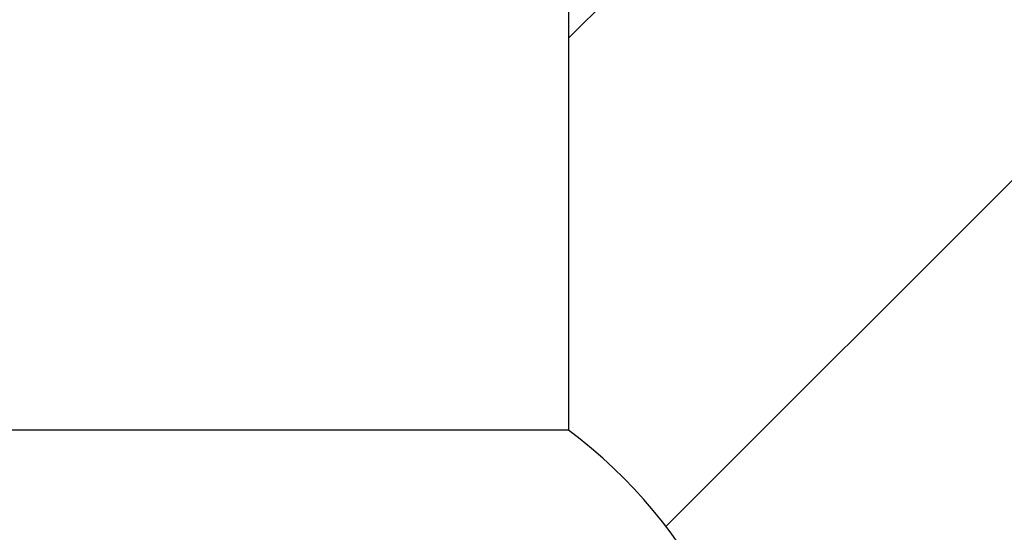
# Model space of a CAD drawing. Header units: millimetres. Extents: x 14 to 210, y 4 to 296.
# Tile 13 of 15: x 93 to 130, y 229 to 249. Entities that reach past the tile are written whole.
import ezdxf

# ---------------------------------------------------------------- set-up
doc = ezdxf.new("R2010")
doc.units = ezdxf.units.MM
doc.layers.add('标注层', color=3, linetype='Continuous')
doc.styles.add('SLDTEXTSTYLE1', font='ARIAL.TTF', dxfattribs={"width": 0.5688})
doc.styles.add('SLDTEXTSTYLE2', font='ARIAL.TTF', dxfattribs={"width": 0.948})
doc.dimstyles.new('SLDDIMSTYLE1', dxfattribs={"dimtxt": 4.10931, "dimasz": 2, "dimexe": 0, "dimexo": 0.0625, "dimgap": 1.027327, "dimtad": 0, "dimtih": 1, "dimtoh": 1, "dimlfac": 10, "dimrnd": 1e-09, "dimzin": 12, "dimdsep": 46, "dimtxsty": 'SLDTEXTSTYLE1', "dimsah": 1, "dimcen": 0, "dimadec": 0, "dimazin": 3, "dimtfac": 1, "dimtofl": 0, "dimtmove": 0, "dimatfit": 3, "dimfxl": 0, "dimfrac": 2, "dimtolj": 1, "dimtzin": 12, "dimarcsym": 0})

# ---------------------------------------------------------------- blocks, each defined once
blk = doc.blocks.new('_D_2')
at = {"layer": '标注层'}
for p, q in [((44.1, 269.67), (32.203, 269.67)), ((87.869, 230.778), (44.1, 269.67)), ((102.222, 218.025), (87.869, 230.778))]:
    blk.add_line(p, q, dxfattribs=at)
blk.add_solid([(87.869, 230.778), (89.198, 229.263), (89.53, 229.637)], dxfattribs=at)
at = {"layer": '标注层', "attachment_point": 1, "style": 'SLDTEXTSTYLE2'}
for s, insert, char_height in [('S', (32.203, 275.127), 4.233), ('R192', (34.453, 275.127), 4.2333)]:
    blk.add_mtext(s, dxfattribs=dict(at, insert=insert, char_height=char_height))

msp = doc.modelspace()

# ---------------------------------------------------------------- hatches: boundary and pattern name
at = {"layer": '标注层'}
h = msp.add_hatch(dxfattribs=at)
h.set_pattern_fill('ANSI31', color=256, scale=5, style=0)
edge = h.paths.add_edge_path(flags=0)
edge.add_line((113.7219, 202.6502), (113.7219, 151.6754))
edge.add_arc((102.2219, 218.0251), 67.339, 279.83304, 440.16696)
edge.add_line((113.7219, 284.3749), (113.7219, 233.4001))
edge.add_arc((102.2219, 218.0251), 19.2, -53.20467, 53.20467, ccw=False)

# ---------------------------------------------------------------- linework, layer by layer
for p, q in [((113.7219, 284.3749), (113.7219, 233.4001)), ((113.7219, 233.4001), (90.7219, 233.4001))]:
    msp.add_line(p, q, dxfattribs=at)
for radius, start, end in [(67.339, 279.83304, 80.16696), (19.2, 306.79533, 53.20467)]:
    msp.add_arc((102.2219, 218.0251), radius, start, end, dxfattribs=at)

# ---------------------------------------------------------------- dimensions: what is measured, and where the dimension line sits
dim = msp.add_radius_dim(center=(102.2219, 218.0251), mpoint=(87.8692, 230.7783), text='S<>', dimstyle='SLDDIMSTYLE1', dxfattribs=at)
dim.commit()
dim.dimension.update_dxf_attribs({"geometry": '_D_2', "text_midpoint": (37.3577, 272.8255), "dimtype": 164})

doc.saveas('drawing.dxf')
